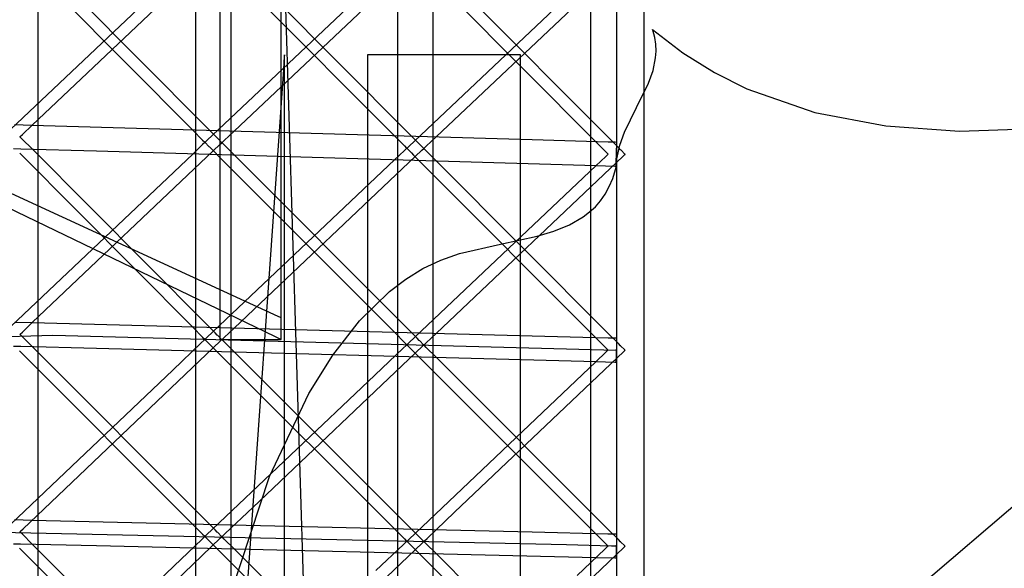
# Model space of a CAD drawing. Extents: x -1.87 to 2.02, y -1.45 to 3.07.
# Tile 21 of 59: x -1.03 to -0.63, y -0.72 to -0.5. Entities that reach past the tile are written whole.
import ezdxf

# ---------------------------------------------------------------- set-up
doc = ezdxf.new("R2010")
doc.units = 0

msp = doc.modelspace()

# ---------------------------------------------------------------- linework, layer by layer
at = {"layer": 'Layer 1', "color": 7, "linetype": 'CONTINUOUS'}
for p, q in [((-1.025359, -1.224739), (-1.025359, -0.10438)), ((-0.947185, -1.225274), (-0.947185, -0.107938)), ((-0.865406, -1.225809), (-0.865406, -0.111497)), ((-0.780024, -1.226345), (-0.780024, -0.115059)), ((-0.926977, -0.566052), (-0.926977, -0.231124)), ((-0.961599, -0.264704), (-0.961599, -1.422997)), ((-0.879819, -0.267815), (-0.879819, -1.382128)), ((-0.801642, -0.270953), (-0.801642, -1.382239)), ((-0.951788, -0.278108), (-0.951788, -0.613036)), ((-0.791134, -0.388714), (-0.791134, -0.679692)), ((-0.903089, -1.203063), (-0.927951, -0.395484)), ((-0.9628, -0.47044), (-1.038834, -0.542393)), ((-1.032841, -0.469956), (-0.962746, -0.540551)), ((-0.957716, -0.538797), (-1.027807, -0.468209)), ((-1.027758, -0.538526), (-0.95173, -0.46658)), ((-0.945975, -0.540918), (-0.869946, -0.469172)), ((-0.881024, -0.473021), (-0.957059, -0.54477)), ((-0.951062, -0.472541), (-0.88097, -0.542943)), ((-0.87594, -0.541185), (-0.946024, -0.47079)), ((-0.794446, -0.543564), (-0.864268, -0.473366)), ((-0.864205, -0.543299), (-0.788469, -0.471757)), ((-0.799535, -0.475603), (-0.875278, -0.547148)), ((-0.869292, -0.475126), (-0.799466, -0.545331)), ((-0.776564, -0.499779), (-0.776565, -0.499762)), ((-0.776565, -0.499762), (-0.764284, -0.509184)), ((-0.776556, -0.499802), (-0.776564, -0.499779)), ((-0.776526, -0.499894), (-0.776556, -0.499802)), ((-0.776466, -0.500079), (-0.776526, -0.499894)), ((-0.7757, -0.502984), (-0.776466, -0.500079)), ((-0.775274, -0.505806), (-0.7757, -0.502984)), ((-0.775158, -0.508552), (-0.775274, -0.505806)), ((-0.925673, -0.51028), (-0.925708, -0.510777)), ((-0.925664, -0.510157), (-0.925673, -0.51028)), ((-0.925662, -0.510128), (-0.925664, -0.510157)), ((-0.925662, -0.510249), (-0.925662, -0.510119)), ((-0.925662, -0.510119), (-0.925662, -0.510119)), ((-0.925662, -0.510119), (-0.925662, -0.51012)), ((-0.925662, -0.51012), (-0.925662, -0.510121)), ((-0.925662, -0.510121), (-0.925662, -0.510128)), ((-0.925662, -0.511228), (-0.925662, -0.510249)), ((-0.892019, -0.510119), (-0.892032, -0.510119)), ((-0.892032, -0.510119), (-0.892032, -0.510119)), ((-0.892032, -0.510119), (-0.892032, -0.510119)), ((-0.892032, -0.510119), (-0.892032, -0.51012)), ((-0.892032, -0.51012), (-0.892032, -0.510125)), ((-0.892032, -0.510125), (-0.892032, -0.510146)), ((-0.892032, -0.510146), (-0.892032, -0.510234)), ((-0.892032, -0.510234), (-0.892032, -0.51059)), ((-0.891924, -0.510119), (-0.892019, -0.510119)), ((-0.891465, -0.510119), (-0.891924, -0.510119)), ((-0.889556, -0.510119), (-0.891465, -0.510119)), ((-0.848992, -0.510119), (-0.889556, -0.510119)), ((-0.832143, -0.510119), (-0.848992, -0.510119)), ((-0.830403, -0.510119), (-0.832143, -0.510119)), ((-0.830038, -0.510119), (-0.830403, -0.510119)), ((-0.830004, -0.510119), (-0.830038, -0.510119)), ((-0.829995, -0.510119), (-0.830004, -0.510119)), ((-0.829993, -0.510119), (-0.829995, -0.510119)), ((-0.829992, -0.510119), (-0.829993, -0.510119)), ((-0.829993, -0.510119), (-0.829993, -0.510119)), ((-0.829992, -0.51012), (-0.829992, -0.510119)), ((-0.829992, -0.510119), (-0.829992, -0.510119)), ((-0.829992, -0.510305), (-0.829992, -0.51012)), ((-0.829992, -0.511704), (-0.829992, -0.510305)), ((-0.77532, -0.511232), (-0.775158, -0.508552)), ((-0.764284, -0.509184), (-0.751542, -0.517148)), ((-0.925708, -0.510777), (-0.926075, -0.516038)), ((-0.925662, -0.515958), (-0.925662, -0.511228)), ((-0.892032, -0.51059), (-0.892032, -0.514351)), ((-0.829992, -0.51846), (-0.829992, -0.511704)), ((-0.776361, -0.516428), (-0.77532, -0.511232)), ((-0.926075, -0.516038), (-0.927827, -0.541105)), ((-0.925662, -0.535618), (-0.925662, -0.515958)), ((-0.892032, -0.514351), (-0.892032, -0.532276)), ((-0.778153, -0.521463), (-0.776361, -0.516428)), ((-0.751542, -0.517148), (-0.738372, -0.52376)), ((-0.829992, -0.546546), (-0.829992, -0.51846)), ((-0.783015, -0.531329), (-0.778153, -0.521463)), ((-0.738372, -0.52376), (-0.710879, -0.533352)), ((-0.892032, -0.532276), (-0.892032, -0.705819)), ((-0.787956, -0.541389), (-0.783015, -0.531329)), ((-0.710879, -0.533352), (-0.682068, -0.53881)), ((-0.925662, -0.953436), (-0.925662, -0.535618)), ((-1.0279, -0.538612), (-1.03489, -0.538408)), ((-1.031765, -0.542318), (-1.027758, -0.538526)), ((-0.825345, -0.544502), (-1.0279, -0.538612)), ((-0.962746, -0.540551), (-0.958765, -0.54456)), ((-0.953676, -0.542866), (-0.957716, -0.538797)), ((-0.949982, -0.544699), (-0.945975, -0.540918)), ((-0.927827, -0.541105), (-0.94479, -0.783803)), ((-0.8719, -0.545243), (-0.87594, -0.541185)), ((-0.789846, -0.546666), (-0.787956, -0.541389)), ((-0.682068, -0.53881), (-0.652204, -0.540983)), ((-0.652204, -0.540983), (-0.590369, -0.538869)), ((-1.032729, -0.54323), (-1.032728, -0.543229)), ((-1.032728, -0.54323), (-1.032729, -0.54323)), ((-1.032729, -0.54323), (-1.032729, -0.54323)), ((-1.032728, -0.543229), (-1.032727, -0.543228)), ((-1.032725, -0.543233), (-1.032728, -0.54323)), ((-1.032727, -0.543228), (-1.032723, -0.543224)), ((-1.032708, -0.543251), (-1.032725, -0.543233)), ((-1.032723, -0.543224), (-1.032703, -0.543205)), ((-1.032632, -0.543327), (-1.032708, -0.543251)), ((-1.032703, -0.543205), (-1.032622, -0.543129)), ((-1.031794, -0.544168), (-1.032632, -0.543327)), ((-1.032622, -0.543129), (-1.031765, -0.542318)), ((-1.027818, -0.548163), (-1.031794, -0.544168)), ((-0.957933, -0.545605), (-0.958787, -0.546416)), ((-0.958765, -0.54456), (-0.957925, -0.545406)), ((-0.957852, -0.545529), (-0.957933, -0.545605)), ((-0.957925, -0.545406), (-0.957848, -0.545484)), ((-0.957833, -0.54551), (-0.957852, -0.545529)), ((-0.957848, -0.545484), (-0.957831, -0.545501)), ((-0.957838, -0.545505), (-0.957839, -0.545505)), ((-0.957839, -0.545505), (-0.957839, -0.545505)), ((-0.957839, -0.545505), (-0.957839, -0.545505)), ((-0.957839, -0.545505), (-0.957839, -0.545505)), ((-0.957839, -0.545505), (-0.957839, -0.545505)), ((-0.957839, -0.545505), (-0.957839, -0.545505)), ((-0.957839, -0.545505), (-0.957839, -0.545505)), ((-0.957839, -0.545505), (-0.957838, -0.545506)), ((-0.957837, -0.545503), (-0.957838, -0.545505)), ((-0.957838, -0.545506), (-0.957837, -0.545508)), ((-0.957781, -0.545451), (-0.957837, -0.545503)), ((-0.957837, -0.545508), (-0.957818, -0.545526)), ((-0.957828, -0.545506), (-0.957833, -0.54551)), ((-0.957831, -0.545501), (-0.957827, -0.545505)), ((-0.957827, -0.545505), (-0.957828, -0.545506)), ((-0.957827, -0.545505), (-0.957827, -0.545505)), ((-0.957827, -0.545505), (-0.957827, -0.545505)), ((-0.957827, -0.545505), (-0.957827, -0.545505)), ((-0.957818, -0.545526), (-0.95773, -0.545614)), ((-0.957059, -0.54477), (-0.957781, -0.545451)), ((-0.95773, -0.545614), (-0.9562, -0.547144)), ((-0.952802, -0.543746), (-0.953676, -0.542866)), ((-0.952578, -0.543972), (-0.952802, -0.543746)), ((-0.951064, -0.545499), (-0.952578, -0.543972)), ((-0.95173, -0.54634), (-0.951014, -0.545662)), ((-0.950978, -0.545587), (-0.951064, -0.545499)), ((-0.951014, -0.545662), (-0.950959, -0.54561)), ((-0.950959, -0.545605), (-0.950978, -0.545587)), ((-0.950958, -0.545607), (-0.950959, -0.545605)), ((-0.950959, -0.54561), (-0.950957, -0.545608)), ((-0.950957, -0.545607), (-0.950958, -0.545607)), ((-0.950957, -0.545608), (-0.950957, -0.545607)), ((-0.950957, -0.545608), (-0.950957, -0.545608)), ((-0.950957, -0.545608), (-0.950957, -0.545608)), ((-0.950957, -0.545608), (-0.950957, -0.545608)), ((-0.950957, -0.545608), (-0.950957, -0.545608)), ((-0.950957, -0.545608), (-0.950957, -0.545608)), ((-0.950957, -0.545608), (-0.950957, -0.545608)), ((-0.950945, -0.545607), (-0.950944, -0.545606)), ((-0.950945, -0.545608), (-0.950945, -0.545607)), ((-0.950941, -0.545611), (-0.950945, -0.545608)), ((-0.950945, -0.545608), (-0.950945, -0.545608)), ((-0.950945, -0.545608), (-0.950945, -0.545608)), ((-0.950944, -0.545606), (-0.950939, -0.545602)), ((-0.950924, -0.545628), (-0.950941, -0.545611)), ((-0.950939, -0.545602), (-0.95092, -0.545583)), ((-0.950848, -0.545705), (-0.950924, -0.545628)), ((-0.95092, -0.545583), (-0.950838, -0.545507)), ((-0.950011, -0.546544), (-0.950848, -0.545705)), ((-0.950838, -0.545507), (-0.949982, -0.544699)), ((-0.88097, -0.542943), (-0.876989, -0.546941)), ((-0.871026, -0.546121), (-0.8719, -0.545243)), ((-0.870801, -0.546346), (-0.871026, -0.546121)), ((-0.868202, -0.547075), (-0.864205, -0.543299)), ((-0.794581, -0.545397), (-0.825345, -0.544502)), ((-0.799466, -0.545331), (-0.795503, -0.549316)), ((-0.791668, -0.545482), (-0.794581, -0.545397)), ((-0.790419, -0.547613), (-0.794446, -0.543564)), ((-0.791068, -0.545499), (-0.791668, -0.545482)), ((-0.791233, -0.553757), (-0.791002, -0.54582)), ((-0.791011, -0.545501), (-0.791068, -0.545499)), ((-0.790997, -0.545501), (-0.791011, -0.545501)), ((-0.791002, -0.54582), (-0.790993, -0.545522)), ((-0.790993, -0.545501), (-0.790997, -0.545501)), ((-0.790992, -0.545501), (-0.790993, -0.545501)), ((-0.790993, -0.545501), (-0.790993, -0.545501)), ((-0.790993, -0.545522), (-0.790992, -0.545503)), ((-0.790992, -0.545503), (-0.790992, -0.545501)), ((-0.790992, -0.545501), (-0.790992, -0.545501)), ((-0.790992, -0.545501), (-0.790992, -0.545501)), ((-0.790992, -0.545501), (-0.790992, -0.545501)), ((-0.790992, -0.545501), (-0.790992, -0.545501)), ((-0.790992, -0.545501), (-0.790992, -0.545501)), ((-0.96279, -0.550215), (-1.038835, -0.622377)), ((-1.035341, -0.548009), (-1.032432, -0.548094)), ((-1.032842, -0.549922), (-0.962751, -0.620327)), ((-1.032432, -0.548094), (-1.001704, -0.548987)), ((-0.95773, -0.618564), (-1.027818, -0.548163)), ((-1.027753, -0.618484), (-0.95173, -0.54634)), ((-1.001704, -0.548987), (-0.79939, -0.554868)), ((-0.958787, -0.546416), (-0.96279, -0.550215)), ((-0.9562, -0.547144), (-0.955975, -0.547369)), ((-0.955975, -0.547369), (-0.955101, -0.548245)), ((-0.955101, -0.548245), (-0.951063, -0.55229)), ((-0.946034, -0.550527), (-0.950011, -0.546544)), ((-0.94597, -0.62066), (-0.869944, -0.548719)), ((-0.877011, -0.548791), (-0.881015, -0.552579)), ((-0.876157, -0.547983), (-0.877011, -0.548791)), ((-0.876989, -0.546941), (-0.87615, -0.547785)), ((-0.876076, -0.547907), (-0.876157, -0.547983)), ((-0.87615, -0.547785), (-0.876073, -0.547862)), ((-0.876057, -0.547888), (-0.876076, -0.547907)), ((-0.876073, -0.547862), (-0.876055, -0.547879)), ((-0.876052, -0.547884), (-0.876057, -0.547888)), ((-0.876055, -0.547879), (-0.876052, -0.547883)), ((-0.876053, -0.547881), (-0.876055, -0.547883)), ((-0.876055, -0.547883), (-0.876055, -0.547883)), ((-0.876055, -0.547883), (-0.876055, -0.547883)), ((-0.876055, -0.547883), (-0.876055, -0.547883)), ((-0.876055, -0.547883), (-0.876055, -0.547883)), ((-0.876055, -0.547883), (-0.876055, -0.547883)), ((-0.876055, -0.547883), (-0.876055, -0.547883)), ((-0.876055, -0.547883), (-0.876055, -0.547883)), ((-0.876055, -0.547883), (-0.876055, -0.547884)), ((-0.876055, -0.547884), (-0.876053, -0.547885)), ((-0.875998, -0.547829), (-0.876053, -0.547881)), ((-0.876053, -0.547885), (-0.876034, -0.547904)), ((-0.876052, -0.547883), (-0.876052, -0.547883)), ((-0.876052, -0.547883), (-0.876051, -0.547883)), ((-0.876051, -0.547883), (-0.876052, -0.547883)), ((-0.876052, -0.547883), (-0.876052, -0.547884)), ((-0.876034, -0.547904), (-0.875947, -0.547992)), ((-0.875278, -0.547148), (-0.875998, -0.547829)), ((-0.875947, -0.547992), (-0.87442, -0.549523)), ((-0.87442, -0.549523), (-0.874194, -0.549749)), ((-0.874194, -0.549749), (-0.873321, -0.550624)), ((-0.869278, -0.547877), (-0.870801, -0.546346)), ((-0.869944, -0.548719), (-0.869227, -0.54804)), ((-0.86919, -0.547964), (-0.869278, -0.547877)), ((-0.869227, -0.54804), (-0.869172, -0.547988)), ((-0.869172, -0.547983), (-0.86919, -0.547964)), ((-0.86917, -0.547985), (-0.869172, -0.547983)), ((-0.869172, -0.547988), (-0.86917, -0.547986)), ((-0.86917, -0.547986), (-0.86917, -0.547985)), ((-0.86917, -0.547985), (-0.86917, -0.547985)), ((-0.86917, -0.547985), (-0.86917, -0.547985)), ((-0.86917, -0.547985), (-0.86917, -0.547985)), ((-0.86917, -0.547985), (-0.86917, -0.547985)), ((-0.86917, -0.547986), (-0.86917, -0.547986)), ((-0.86917, -0.547986), (-0.86917, -0.547986)), ((-0.86917, -0.547986), (-0.86917, -0.547986)), ((-0.869166, -0.547986), (-0.869166, -0.547985)), ((-0.869166, -0.547985), (-0.869165, -0.547985)), ((-0.869165, -0.547986), (-0.869166, -0.547986)), ((-0.869165, -0.547985), (-0.869164, -0.547984)), ((-0.869164, -0.547987), (-0.869165, -0.547986)), ((-0.869164, -0.547984), (-0.869159, -0.54798)), ((-0.869159, -0.547992), (-0.869164, -0.547987)), ((-0.869159, -0.54798), (-0.869139, -0.547961)), ((-0.869139, -0.548012), (-0.869159, -0.547992)), ((-0.869139, -0.547961), (-0.869058, -0.547884)), ((-0.869057, -0.548094), (-0.869139, -0.548012)), ((-0.869058, -0.547884), (-0.868202, -0.547075)), ((-0.8682, -0.548954), (-0.869057, -0.548094)), ((-0.864199, -0.552966), (-0.8682, -0.548954)), ((-0.829992, -1.143427), (-0.829992, -0.546546)), ((-0.795503, -0.549316), (-0.794668, -0.550156)), ((-0.794668, -0.550156), (-0.794592, -0.550232)), ((-0.794592, -0.550232), (-0.794575, -0.550249)), ((-0.791025, -0.552201), (-0.789846, -0.546666)), ((-0.789546, -0.54849), (-0.790419, -0.547613)), ((-0.789321, -0.548716), (-0.789546, -0.54849)), ((-0.787801, -0.550243), (-0.789321, -0.548716)), ((-0.881015, -0.552579), (-0.95706, -0.624537)), ((-0.951063, -0.55229), (-0.880975, -0.622506)), ((-0.87595, -0.620736), (-0.946034, -0.550527)), ((-0.873321, -0.550624), (-0.869292, -0.554664)), ((-0.864204, -0.622829), (-0.788468, -0.551085)), ((-0.79438, -0.622981), (-0.864199, -0.552966)), ((-0.795529, -0.551161), (-0.799521, -0.554941)), ((-0.794677, -0.550354), (-0.795529, -0.551161)), ((-0.794596, -0.550277), (-0.794677, -0.550354)), ((-0.794577, -0.550259), (-0.794596, -0.550277)), ((-0.794572, -0.550254), (-0.794577, -0.550259)), ((-0.794575, -0.550249), (-0.794572, -0.550253)), ((-0.794572, -0.550253), (-0.794571, -0.550253)), ((-0.794571, -0.550253), (-0.794572, -0.550254)), ((-0.794571, -0.550253), (-0.794571, -0.550253)), ((-0.794571, -0.550253), (-0.794571, -0.550253)), ((-0.791271, -0.555086), (-0.791025, -0.552201)), ((-0.791268, -0.554963), (-0.791233, -0.553757)), ((-0.788468, -0.551085), (-0.78775, -0.550406)), ((-0.787714, -0.550331), (-0.787801, -0.550243)), ((-0.78775, -0.550406), (-0.787695, -0.550354)), ((-0.787696, -0.550349), (-0.787714, -0.550331)), ((-0.787694, -0.550351), (-0.787696, -0.550349)), ((-0.787695, -0.550354), (-0.787694, -0.550352)), ((-0.787693, -0.550352), (-0.787694, -0.550351)), ((-0.787694, -0.550352), (-0.787693, -0.550352)), ((-0.787693, -0.550352), (-0.787693, -0.550352)), ((-0.787693, -0.550352), (-0.787693, -0.550352)), ((-0.787693, -0.550352), (-0.787693, -0.550352)), ((-0.787693, -0.550352), (-0.787693, -0.550352)), ((-0.787693, -0.550352), (-0.787693, -0.550352)), ((-0.787693, -0.550352), (-0.787693, -0.550352)), ((-1.02752, -0.570244), (-1.059524, -0.555503)), ((-0.799521, -0.554941), (-0.875279, -0.626701)), ((-0.869292, -0.554664), (-0.799466, -0.624679)), ((-0.79939, -0.554868), (-0.791808, -0.555088)), ((-0.792693, -0.560095), (-0.791583, -0.556425)), ((-0.791808, -0.555088), (-0.791306, -0.555103)), ((-0.791583, -0.556425), (-0.79135, -0.555451)), ((-0.79135, -0.555451), (-0.791294, -0.555204)), ((-0.791306, -0.555103), (-0.791274, -0.555104)), ((-0.791294, -0.555204), (-0.79128, -0.555142)), ((-0.79128, -0.555142), (-0.791274, -0.555111)), ((-0.791274, -0.555111), (-0.791271, -0.555086)), ((-0.791274, -0.555104), (-0.791272, -0.555104)), ((-0.791272, -0.555101), (-0.791271, -0.555077)), ((-0.791272, -0.555103), (-0.791272, -0.555101)), ((-0.791272, -0.555104), (-0.791272, -0.555103)), ((-0.791272, -0.555103), (-0.791272, -0.555103)), ((-0.791272, -0.555104), (-0.791272, -0.555104)), ((-0.791272, -0.555104), (-0.791272, -0.555104)), ((-0.791272, -0.555104), (-0.791272, -0.555104)), ((-0.791272, -0.555104), (-0.791272, -0.555104)), ((-0.791272, -0.555104), (-0.791272, -0.555104)), ((-0.791272, -0.555104), (-0.791272, -0.555104)), ((-0.791271, -0.555077), (-0.791268, -0.554963)), ((-0.794076, -0.563418), (-0.792693, -0.560095)), ((-0.926977, -0.618503), (-0.926977, -0.566052)), ((-0.795718, -0.566416), (-0.794076, -0.563418)), ((-1.046096, -0.567751), (-0.960398, -0.609168)), ((-0.799723, -0.571528), (-0.797605, -0.569112)), ((-0.797605, -0.569112), (-0.795718, -0.566416)), ((-0.938148, -0.611407), (-1.02752, -0.570244)), ((-0.8046, -0.575609), (-0.80206, -0.573686)), ((-0.80206, -0.573686), (-0.799723, -0.571528)), ((-0.810236, -0.578836), (-0.8046, -0.575609)), ((-0.823348, -0.583444), (-0.816522, -0.581388)), ((-0.816522, -0.581388), (-0.810236, -0.578836)), ((-0.838177, -0.586776), (-0.823348, -0.583444)), ((-0.854711, -0.5905), (-0.838177, -0.586776)), ((-0.8696, -0.59661), (-0.862337, -0.593128)), ((-0.862337, -0.593128), (-0.854711, -0.5905)), ((-0.876508, -0.600879), (-0.8696, -0.59661)), ((-0.883071, -0.605868), (-0.876508, -0.600879)), ((-0.895197, -0.617744), (-0.883071, -0.605868)), ((-0.526638, -0.603971), (-0.688321, -0.742238)), ((-0.960398, -0.609168), (-0.929704, -0.624002)), ((-0.951788, -0.613036), (-0.951788, -0.623858)), ((-0.928105, -0.616033), (-0.938148, -0.611407)), ((-0.927187, -0.616455), (-0.928105, -0.616033)), ((-0.927, -0.616542), (-0.927187, -0.616455)), ((-0.926982, -0.61655), (-0.927, -0.616542)), ((-0.926978, -0.616552), (-0.926982, -0.61655)), ((-0.926977, -0.616552), (-0.926978, -0.616552)), ((-0.926977, -0.616555), (-0.926977, -0.616552)), ((-0.926977, -0.616552), (-0.926977, -0.616552)), ((-0.926977, -0.616552), (-0.926977, -0.616552)), ((-0.926977, -0.616552), (-0.926977, -0.616552)), ((-0.926977, -0.616552), (-0.926977, -0.616552)), ((-0.926977, -0.616552), (-0.926977, -0.616552)), ((-0.926977, -0.616552), (-0.926977, -0.616552)), ((-0.926977, -0.616552), (-0.926977, -0.616552)), ((-0.926977, -0.616568), (-0.926977, -0.616555)), ((-0.926977, -0.616736), (-0.926977, -0.616568)), ((-0.926977, -0.618809), (-0.926977, -0.616736)), ((-0.906048, -0.631705), (-0.895197, -0.617744)), ((-1.027916, -0.61857), (-1.034906, -0.618386)), ((-1.031763, -0.62229), (-1.027753, -0.618484)), ((-0.825361, -0.623924), (-1.027916, -0.61857)), ((-0.962751, -0.620327), (-0.958767, -0.624328)), ((-0.953685, -0.622627), (-0.95773, -0.618564)), ((-0.94998, -0.624454), (-0.94597, -0.62066)), ((-0.926977, -0.623795), (-0.926977, -0.618503)), ((-0.926977, -0.624596), (-0.926977, -0.618809)), ((-0.871905, -0.624788), (-0.87595, -0.620736)), ((-1.053478, -0.62464), (-1.019429, -0.623601)), ((-1.032728, -0.623206), (-1.032729, -0.623206)), ((-1.032729, -0.623206), (-1.032729, -0.623206)), ((-1.032729, -0.623206), (-1.032728, -0.623206)), ((-1.032728, -0.623206), (-1.032727, -0.623205)), ((-1.032725, -0.62321), (-1.032728, -0.623206)), ((-1.032727, -0.623205), (-1.032723, -0.6232)), ((-1.032708, -0.623227), (-1.032725, -0.62321)), ((-1.032723, -0.6232), (-1.032703, -0.623181)), ((-1.032632, -0.623302), (-1.032708, -0.623227)), ((-1.032703, -0.623181), (-1.032621, -0.623104)), ((-1.031796, -0.62414), (-1.032632, -0.623302)), ((-1.032621, -0.623104), (-1.031763, -0.62229)), ((-1.027823, -0.628121), (-1.031796, -0.62414)), ((-1.020233, -0.691291), (-0.951476, -0.625862)), ((-1.019429, -0.623601), (-0.791134, -0.629635)), ((-0.958166, -0.625595), (-0.959337, -0.62671)), ((-0.958767, -0.624328), (-0.957926, -0.625174)), ((-0.95789, -0.625333), (-0.958166, -0.625595)), ((-0.957926, -0.625174), (-0.957849, -0.625251)), ((-0.957834, -0.62528), (-0.95789, -0.625333)), ((-0.957849, -0.625251), (-0.957831, -0.625269)), ((-0.957838, -0.625272), (-0.957839, -0.625273)), ((-0.957839, -0.625273), (-0.957839, -0.625273)), ((-0.957839, -0.625273), (-0.957839, -0.625273)), ((-0.957839, -0.625273), (-0.957839, -0.625273)), ((-0.957839, -0.625273), (-0.957839, -0.625273)), ((-0.957839, -0.625273), (-0.957839, -0.625273)), ((-0.957839, -0.625273), (-0.957839, -0.625273)), ((-0.957839, -0.625273), (-0.957838, -0.625274)), ((-0.957837, -0.625271), (-0.957838, -0.625272)), ((-0.957838, -0.625274), (-0.957833, -0.625278)), ((-0.957781, -0.625218), (-0.957837, -0.625271)), ((-0.957829, -0.625275), (-0.957834, -0.62528)), ((-0.957833, -0.625278), (-0.95781, -0.625302)), ((-0.957831, -0.625269), (-0.957828, -0.625272)), ((-0.957827, -0.625273), (-0.957829, -0.625275)), ((-0.957828, -0.625272), (-0.957827, -0.625273)), ((-0.957827, -0.625273), (-0.957827, -0.625273)), ((-0.957827, -0.625273), (-0.957827, -0.625273)), ((-0.95781, -0.625302), (-0.957565, -0.625546)), ((-0.95706, -0.624537), (-0.957781, -0.625218)), ((-0.957565, -0.625546), (-0.956101, -0.627006)), ((-0.952807, -0.623509), (-0.953685, -0.622627)), ((-0.952582, -0.623735), (-0.952807, -0.623509)), ((-0.951065, -0.625259), (-0.952582, -0.623735)), ((-0.951788, -0.623858), (-0.951788, -0.62532)), ((-0.951788, -0.62532), (-0.951788, -0.62532)), ((-0.951788, -0.62532), (-0.951788, -0.62532)), ((-0.951788, -0.62532), (-0.951788, -0.62532)), ((-0.951788, -0.62532), (-0.951788, -0.62532)), ((-0.951788, -0.62532), (-0.951788, -0.62532)), ((-0.951788, -0.62532), (-0.951788, -0.62532)), ((-0.951788, -0.62532), (-0.951788, -0.62532)), ((-0.951788, -0.62532), (-0.951788, -0.62532)), ((-0.951788, -0.62532), (-0.951788, -0.62532)), ((-0.951788, -0.62532), (-0.951788, -0.62532)), ((-0.951788, -0.62532), (-0.951787, -0.62532)), ((-0.951787, -0.62532), (-0.951786, -0.62532)), ((-0.951786, -0.62532), (-0.95177, -0.62532)), ((-0.95177, -0.62532), (-0.951694, -0.62532)), ((-0.951694, -0.62532), (-0.951371, -0.62532)), ((-0.951476, -0.625862), (-0.950957, -0.625368)), ((-0.951371, -0.62532), (-0.94817, -0.62532)), ((-0.950978, -0.625346), (-0.951065, -0.625259)), ((-0.950959, -0.625365), (-0.950978, -0.625346)), ((-0.950958, -0.625367), (-0.950959, -0.625365)), ((-0.950957, -0.625367), (-0.950958, -0.625367)), ((-0.950957, -0.625368), (-0.950957, -0.625367)), ((-0.950957, -0.625367), (-0.950957, -0.625367)), ((-0.950957, -0.625367), (-0.950957, -0.625367)), ((-0.950957, -0.625367), (-0.950957, -0.625367)), ((-0.950957, -0.625367), (-0.950957, -0.625367)), ((-0.950957, -0.625367), (-0.950957, -0.625367)), ((-0.950957, -0.625367), (-0.950957, -0.625367)), ((-0.950945, -0.625367), (-0.950944, -0.625366)), ((-0.950945, -0.625368), (-0.950945, -0.625367)), ((-0.950945, -0.625367), (-0.950945, -0.625367)), ((-0.950945, -0.625367), (-0.950945, -0.625367)), ((-0.950942, -0.625371), (-0.950945, -0.625368)), ((-0.950944, -0.625366), (-0.950939, -0.625362)), ((-0.950925, -0.625388), (-0.950942, -0.625371)), ((-0.950939, -0.625362), (-0.950919, -0.625343)), ((-0.950849, -0.625464), (-0.950925, -0.625388)), ((-0.950919, -0.625343), (-0.950838, -0.625266)), ((-0.950013, -0.626299), (-0.950849, -0.625464)), ((-0.950838, -0.625266), (-0.94998, -0.624454)), ((-0.94817, -0.62532), (-0.926977, -0.62532)), ((-0.929704, -0.624002), (-0.927211, -0.625207)), ((-0.927211, -0.625207), (-0.927011, -0.625304)), ((-0.927011, -0.625304), (-0.926978, -0.62532)), ((-0.926978, -0.62532), (-0.926977, -0.62532)), ((-0.926977, -0.625037), (-0.926977, -0.623795)), ((-0.926977, -0.625247), (-0.926977, -0.624596)), ((-0.926977, -0.625289), (-0.926977, -0.625037)), ((-0.926977, -0.625306), (-0.926977, -0.625247)), ((-0.926977, -0.625312), (-0.926977, -0.625289)), ((-0.926977, -0.625319), (-0.926977, -0.625306)), ((-0.926977, -0.625318), (-0.926977, -0.625312)), ((-0.926977, -0.62532), (-0.926977, -0.625318)), ((-0.926977, -0.62532), (-0.926977, -0.625319)), ((-0.926977, -0.62532), (-0.926977, -0.62532)), ((-0.926977, -0.62532), (-0.926977, -0.62532)), ((-0.926977, -0.62532), (-0.926977, -0.62532)), ((-0.926977, -0.62532), (-0.926977, -0.62532)), ((-0.926977, -0.62532), (-0.926977, -0.62532)), ((-0.926977, -0.62532), (-0.926977, -0.62532)), ((-0.926977, -0.62532), (-0.926977, -0.62532)), ((-0.926977, -0.62532), (-0.926977, -0.62532)), ((-0.926977, -0.62532), (-0.926977, -0.62532)), ((-0.926977, -0.62532), (-0.926977, -0.62532)), ((-0.926977, -0.62532), (-0.926977, -0.62532)), ((-0.926977, -0.62532), (-0.926977, -0.62532)), ((-0.880975, -0.622506), (-0.876992, -0.626496)), ((-0.871028, -0.625667), (-0.871905, -0.624788)), ((-0.870802, -0.625893), (-0.871028, -0.625667)), ((-0.869278, -0.62742), (-0.870802, -0.625893)), ((-0.868202, -0.626616), (-0.864204, -0.622829)), ((-0.794597, -0.624737), (-0.825361, -0.623924)), ((-0.799466, -0.624679), (-0.795503, -0.628653)), ((-0.791684, -0.624814), (-0.794597, -0.624737)), ((-0.79039, -0.626983), (-0.79438, -0.622981)), ((-0.791084, -0.62483), (-0.791684, -0.624814)), ((-0.791225, -0.633092), (-0.791017, -0.625151)), ((-0.791027, -0.624831), (-0.791084, -0.62483)), ((-0.791013, -0.624832), (-0.791027, -0.624831)), ((-0.791017, -0.625151), (-0.791009, -0.624853)), ((-0.791009, -0.624832), (-0.791013, -0.624832)), ((-0.791008, -0.624832), (-0.791009, -0.624832)), ((-0.791009, -0.624853), (-0.791008, -0.624833)), ((-0.791008, -0.624833), (-0.791008, -0.624832)), ((-0.791008, -0.624832), (-0.791008, -0.624832)), ((-0.791008, -0.624832), (-0.791008, -0.624832)), ((-0.791008, -0.624832), (-0.791008, -0.624832)), ((-0.791008, -0.624832), (-0.791008, -0.624832)), ((-0.791008, -0.624832), (-0.791008, -0.624832)), ((-0.791008, -0.624832), (-0.791008, -0.624832)), ((-1.035353, -0.627988), (-1.032443, -0.628064)), ((-1.032894, -0.629841), (-0.962803, -0.70006)), ((-1.032443, -0.628064), (-1.001713, -0.628877)), ((-0.957738, -0.698336), (-1.027823, -0.628121)), ((-1.001713, -0.628877), (-0.799379, -0.634224)), ((-0.959337, -0.62671), (-0.970838, -0.637655)), ((-0.956101, -0.627006), (-0.956087, -0.62702)), ((-0.956087, -0.62702), (-0.956087, -0.627021)), ((-0.956087, -0.627021), (-0.956086, -0.627022)), ((-0.956086, -0.627022), (-0.956081, -0.627027)), ((-0.956081, -0.627027), (-0.956061, -0.627047)), ((-0.956061, -0.627047), (-0.95598, -0.627128)), ((-0.95598, -0.627128), (-0.955122, -0.627985)), ((-0.955122, -0.627985), (-0.951111, -0.631992)), ((-0.946039, -0.630269), (-0.950013, -0.626299)), ((-0.93845, -0.69327), (-0.869691, -0.628024)), ((-0.877561, -0.628871), (-0.889063, -0.639784)), ((-0.87639, -0.62776), (-0.877561, -0.628871)), ((-0.876992, -0.626496), (-0.87615, -0.627339)), ((-0.876114, -0.627498), (-0.87639, -0.62776)), ((-0.87615, -0.627339), (-0.876073, -0.627416)), ((-0.876058, -0.627445), (-0.876114, -0.627498)), ((-0.876073, -0.627416), (-0.876056, -0.627434)), ((-0.876053, -0.62744), (-0.876058, -0.627445)), ((-0.876056, -0.627434), (-0.876052, -0.627438)), ((-0.876053, -0.627436), (-0.876055, -0.627438)), ((-0.876055, -0.627438), (-0.876055, -0.627438)), ((-0.876055, -0.627438), (-0.876055, -0.627438)), ((-0.876055, -0.627438), (-0.876055, -0.627438)), ((-0.876055, -0.627438), (-0.876055, -0.627438)), ((-0.876055, -0.627438), (-0.876055, -0.627438)), ((-0.876055, -0.627438), (-0.876055, -0.627438)), ((-0.876055, -0.627438), (-0.876055, -0.627438)), ((-0.876055, -0.627438), (-0.876055, -0.627439)), ((-0.876055, -0.627439), (-0.876053, -0.627441)), ((-0.875998, -0.627384), (-0.876053, -0.627436)), ((-0.876052, -0.627439), (-0.876053, -0.62744)), ((-0.876053, -0.627441), (-0.876034, -0.627459)), ((-0.876052, -0.627438), (-0.876051, -0.627438)), ((-0.876051, -0.627438), (-0.876052, -0.627438)), ((-0.876052, -0.627438), (-0.876052, -0.627439)), ((-0.876034, -0.627459), (-0.875947, -0.627546)), ((-0.875279, -0.626701), (-0.875998, -0.627384)), ((-0.875947, -0.627546), (-0.874416, -0.629074)), ((-0.874416, -0.629074), (-0.874193, -0.629297)), ((-0.874193, -0.629297), (-0.873324, -0.630166)), ((-0.869691, -0.628024), (-0.86917, -0.627529)), ((-0.869191, -0.627508), (-0.869278, -0.62742)), ((-0.869172, -0.627526), (-0.869191, -0.627508)), ((-0.86917, -0.627528), (-0.869172, -0.627526)), ((-0.86917, -0.627529), (-0.86917, -0.627528)), ((-0.86917, -0.627529), (-0.86917, -0.627529)), ((-0.86917, -0.627529), (-0.86917, -0.627529)), ((-0.86917, -0.627529), (-0.86917, -0.627529)), ((-0.86917, -0.627529), (-0.86917, -0.627529)), ((-0.86917, -0.627529), (-0.86917, -0.627529)), ((-0.86917, -0.627529), (-0.86917, -0.627529)), ((-0.86917, -0.627529), (-0.86917, -0.627529)), ((-0.869165, -0.627529), (-0.869166, -0.627529)), ((-0.869166, -0.627529), (-0.869166, -0.627529)), ((-0.869166, -0.627529), (-0.869165, -0.627529)), ((-0.869165, -0.627529), (-0.869164, -0.627528)), ((-0.869164, -0.62753), (-0.869165, -0.627529)), ((-0.869164, -0.627528), (-0.869159, -0.627523)), ((-0.869159, -0.627535), (-0.869164, -0.62753)), ((-0.869159, -0.627523), (-0.869139, -0.627504)), ((-0.869139, -0.627555), (-0.869159, -0.627535)), ((-0.869139, -0.627504), (-0.869058, -0.627427)), ((-0.869057, -0.627637), (-0.869139, -0.627555)), ((-0.869058, -0.627427), (-0.868202, -0.626616)), ((-0.8682, -0.628494), (-0.869057, -0.627637)), ((-0.864199, -0.632496), (-0.8682, -0.628494)), ((-0.794677, -0.629689), (-0.795529, -0.630498)), ((-0.795503, -0.628653), (-0.794668, -0.629491)), ((-0.794596, -0.629612), (-0.794677, -0.629689)), ((-0.794668, -0.629491), (-0.794592, -0.629567)), ((-0.794577, -0.629593), (-0.794596, -0.629612)), ((-0.794592, -0.629567), (-0.794575, -0.629584)), ((-0.794572, -0.629589), (-0.794577, -0.629593)), ((-0.794575, -0.629584), (-0.794572, -0.629587)), ((-0.794572, -0.629587), (-0.794571, -0.629588)), ((-0.794571, -0.629588), (-0.794572, -0.629589)), ((-0.794571, -0.629588), (-0.794571, -0.629588)), ((-0.794571, -0.629588), (-0.794571, -0.629588)), ((-0.791134, -0.629635), (-0.791134, -0.629635)), ((-0.791134, -0.629635), (-0.791134, -0.629635)), ((-0.791134, -0.629635), (-0.791134, -0.629635)), ((-0.791134, -0.629635), (-0.791134, -0.629635)), ((-0.791134, -0.629635), (-0.791134, -0.629636)), ((-0.791134, -0.629636), (-0.791134, -0.629638)), ((-0.791134, -0.629638), (-0.791134, -0.629649)), ((-0.791134, -0.629649), (-0.791134, -0.629759)), ((-0.791134, -0.629759), (-0.791134, -0.630297)), ((-0.789539, -0.627837), (-0.79039, -0.626983)), ((-0.789458, -0.627917), (-0.789539, -0.627837)), ((-0.789439, -0.627937), (-0.789458, -0.627917)), ((-0.789434, -0.627941), (-0.789439, -0.627937)), ((-0.789433, -0.627942), (-0.789434, -0.627941)), ((-0.789433, -0.627943), (-0.789433, -0.627942)), ((-0.789419, -0.627957), (-0.789433, -0.627943)), ((-0.787965, -0.62941), (-0.789419, -0.627957)), ((-0.788215, -0.630177), (-0.787694, -0.629683)), ((-0.787722, -0.629654), (-0.787965, -0.62941)), ((-0.787699, -0.629677), (-0.787722, -0.629654)), ((-0.787694, -0.629682), (-0.787699, -0.629677)), ((-0.787694, -0.629683), (-0.787693, -0.629682)), ((-0.787693, -0.629682), (-0.787694, -0.629682)), ((-0.787693, -0.629682), (-0.787693, -0.629682)), ((-0.787693, -0.629682), (-0.787693, -0.629682)), ((-0.787693, -0.629682), (-0.787693, -0.629682)), ((-0.787693, -0.629682), (-0.787693, -0.629682)), ((-0.787693, -0.629682), (-0.787693, -0.629682)), ((-0.787693, -0.629682), (-0.787693, -0.629682)), ((-0.951111, -0.631992), (-0.881027, -0.702018)), ((-0.875959, -0.700291), (-0.946039, -0.630269)), ((-0.915695, -0.647221), (-0.906048, -0.631705)), ((-0.873324, -0.630166), (-0.869303, -0.634187)), ((-0.79438, -0.702325), (-0.864199, -0.632496)), ((-0.856704, -0.695238), (-0.788215, -0.630177)), ((-0.795529, -0.630498), (-0.799521, -0.63429)), ((-0.791256, -0.634298), (-0.791225, -0.633092)), ((-0.791134, -0.630297), (-0.791134, -0.636183)), ((-0.970838, -0.637655), (-1.039103, -0.702616)), ((-0.799521, -0.63429), (-0.875279, -0.706254)), ((-0.869303, -0.634187), (-0.799481, -0.704016)), ((-0.799379, -0.634224), (-0.791797, -0.634424)), ((-0.791797, -0.634424), (-0.791294, -0.634437)), ((-0.791294, -0.634437), (-0.791262, -0.634438)), ((-0.791262, -0.634438), (-0.79126, -0.634438)), ((-0.79126, -0.634435), (-0.791259, -0.634412)), ((-0.79126, -0.634438), (-0.79126, -0.634435)), ((-0.79126, -0.634438), (-0.79126, -0.634438)), ((-0.79126, -0.634438), (-0.79126, -0.634438)), ((-0.79126, -0.634438), (-0.79126, -0.634438)), ((-0.79126, -0.634438), (-0.79126, -0.634438)), ((-0.79126, -0.634438), (-0.79126, -0.634438)), ((-0.79126, -0.634438), (-0.79126, -0.634438)), ((-0.79126, -0.634438), (-0.79126, -0.634438)), ((-0.79126, -0.634438), (-0.79126, -0.634438)), ((-0.791259, -0.634412), (-0.791256, -0.634298)), ((-0.791134, -0.636183), (-0.791134, -0.688553)), ((-0.889063, -0.639784), (-0.95733, -0.704561)), ((-0.931659, -0.680792), (-0.915695, -0.647221)), ((-0.95438, -0.74921), (-0.931659, -0.680792)), ((-0.791134, -0.679692), (-0.791134, -1.380244)), ((-0.791134, -0.688553), (-0.791134, -0.707305)), ((-1.031417, -0.701934), (-1.020233, -0.691291)), ((-0.949633, -0.703882), (-0.93845, -0.69327)), ((-0.867853, -0.705829), (-0.856704, -0.695238)), ((-1.027928, -0.698533), (-1.034918, -0.698367)), ((-0.825372, -0.70335), (-1.027928, -0.698533)), ((-0.962803, -0.70006), (-0.958792, -0.704078)), ((-0.953691, -0.702392), (-0.957738, -0.698336)), ((-0.871911, -0.704335), (-0.875959, -0.700291)), ((-0.811361, -0.708488), (-1.040765, -0.703493)), ((-1.032728, -0.703183), (-1.032729, -0.703182)), ((-1.032729, -0.703182), (-1.032729, -0.703182)), ((-1.032729, -0.703182), (-1.032728, -0.703182)), ((-1.032728, -0.703182), (-1.032727, -0.703181)), ((-1.032727, -0.703184), (-1.032728, -0.703183)), ((-1.032727, -0.703181), (-1.032722, -0.703176)), ((-1.032723, -0.703188), (-1.032727, -0.703184)), ((-1.032702, -0.703208), (-1.032723, -0.703188)), ((-1.032722, -0.703176), (-1.032702, -0.703157)), ((-1.032702, -0.703157), (-1.032483, -0.702948)), ((-1.032621, -0.70329), (-1.032702, -0.703208)), ((-1.031762, -0.704149), (-1.032621, -0.70329)), ((-1.032483, -0.702948), (-1.031417, -0.701934)), ((-1.027749, -0.70816), (-1.031762, -0.704149)), ((-1.020225, -0.771248), (-0.951475, -0.705622)), ((-0.958074, -0.70528), (-0.959142, -0.7063)), ((-0.958792, -0.704078), (-0.957934, -0.704937)), ((-0.957854, -0.705071), (-0.958074, -0.70528)), ((-0.957934, -0.704937), (-0.957853, -0.705019)), ((-0.957834, -0.705051), (-0.957854, -0.705071)), ((-0.957853, -0.705019), (-0.957833, -0.705039)), ((-0.95733, -0.704561), (-0.957839, -0.705044)), ((-0.957839, -0.705044), (-0.957839, -0.705045)), ((-0.957839, -0.705045), (-0.957839, -0.705045)), ((-0.957839, -0.705045), (-0.957839, -0.705045)), ((-0.957839, -0.705045), (-0.957839, -0.705045)), ((-0.957839, -0.705045), (-0.957839, -0.705045)), ((-0.957839, -0.705045), (-0.957839, -0.705045)), ((-0.957839, -0.705045), (-0.957838, -0.705045)), ((-0.957838, -0.705045), (-0.957833, -0.70505)), ((-0.957829, -0.705046), (-0.957834, -0.705051)), ((-0.957833, -0.705039), (-0.957828, -0.705043)), ((-0.957833, -0.70505), (-0.95781, -0.705073)), ((-0.957827, -0.705045), (-0.957829, -0.705046)), ((-0.957828, -0.705043), (-0.957827, -0.705044)), ((-0.957827, -0.705044), (-0.957827, -0.705045)), ((-0.957827, -0.705045), (-0.957827, -0.705045)), ((-0.957827, -0.705045), (-0.957827, -0.705045)), ((-0.95781, -0.705073), (-0.957565, -0.705317)), ((-0.957565, -0.705317), (-0.956101, -0.706774)), ((-0.952812, -0.703272), (-0.953691, -0.702392)), ((-0.952585, -0.703499), (-0.952812, -0.703272)), ((-0.951065, -0.705019), (-0.952585, -0.703499)), ((-0.951475, -0.705622), (-0.950957, -0.705128)), ((-0.950978, -0.705106), (-0.951065, -0.705019)), ((-0.950959, -0.705125), (-0.950978, -0.705106)), ((-0.950958, -0.705127), (-0.950959, -0.705125)), ((-0.950957, -0.705127), (-0.950958, -0.705127)), ((-0.950957, -0.705128), (-0.950957, -0.705127)), ((-0.950957, -0.705127), (-0.950957, -0.705127)), ((-0.950957, -0.705127), (-0.950957, -0.705127)), ((-0.950957, -0.705127), (-0.950957, -0.705127)), ((-0.950957, -0.705127), (-0.950957, -0.705127)), ((-0.950957, -0.705127), (-0.950957, -0.705127)), ((-0.950957, -0.705127), (-0.950957, -0.705127)), ((-0.950945, -0.705127), (-0.950944, -0.705126)), ((-0.950944, -0.705129), (-0.950945, -0.705127)), ((-0.950945, -0.705127), (-0.950945, -0.705127)), ((-0.950945, -0.705127), (-0.950945, -0.705127)), ((-0.950945, -0.705127), (-0.950945, -0.705127)), ((-0.950944, -0.705126), (-0.950939, -0.705121)), ((-0.950939, -0.705133), (-0.950944, -0.705129)), ((-0.950939, -0.705121), (-0.950918, -0.705102)), ((-0.950919, -0.705153), (-0.950939, -0.705133)), ((-0.950837, -0.705235), (-0.950919, -0.705153)), ((-0.950918, -0.705102), (-0.950699, -0.704894)), ((-0.949978, -0.706091), (-0.950837, -0.705235)), ((-0.950699, -0.704894), (-0.949633, -0.703882)), ((-0.881027, -0.702018), (-0.877016, -0.706026)), ((-0.871032, -0.705213), (-0.871911, -0.704335)), ((-0.870805, -0.70544), (-0.871032, -0.705213)), ((-0.869278, -0.706967), (-0.870805, -0.70544)), ((-0.794609, -0.704081), (-0.825372, -0.70335)), ((-0.799481, -0.704016), (-0.79551, -0.707987)), ((-0.791696, -0.704151), (-0.794609, -0.704081)), ((-0.79039, -0.706316), (-0.79438, -0.702325)), ((-0.791095, -0.704165), (-0.791696, -0.704151)), ((-0.791216, -0.712426), (-0.791028, -0.704485)), ((-0.791039, -0.704166), (-0.791095, -0.704165)), ((-0.791024, -0.704166), (-0.791039, -0.704166)), ((-0.791028, -0.704485), (-0.79102, -0.704188)), ((-0.791021, -0.704167), (-0.791024, -0.704166)), ((-0.79102, -0.704167), (-0.791021, -0.704167)), ((-0.79102, -0.704168), (-0.79102, -0.704167)), ((-0.79102, -0.704167), (-0.79102, -0.704167)), ((-0.79102, -0.704167), (-0.79102, -0.704167)), ((-0.79102, -0.704167), (-0.79102, -0.704167)), ((-0.79102, -0.704167), (-0.79102, -0.704167)), ((-0.79102, -0.704167), (-0.79102, -0.704167)), ((-0.79102, -0.704167), (-0.79102, -0.704167)), ((-0.79102, -0.704188), (-0.79102, -0.704168)), ((-1.035364, -0.707966), (-1.032455, -0.708035)), ((-1.032455, -0.708035), (-1.001721, -0.708766)), ((-0.957664, -0.778206), (-1.027749, -0.70816)), ((-1.001721, -0.708766), (-0.799368, -0.71358)), ((-0.959142, -0.7063), (-0.970331, -0.71698)), ((-0.956101, -0.706774), (-0.956087, -0.706788)), ((-0.956087, -0.706788), (-0.956087, -0.706789)), ((-0.956087, -0.706789), (-0.956086, -0.70679)), ((-0.956086, -0.70679), (-0.956081, -0.706794)), ((-0.956081, -0.706794), (-0.956061, -0.706814)), ((-0.956061, -0.706814), (-0.95598, -0.706895)), ((-0.95598, -0.706895), (-0.955124, -0.707748)), ((-0.955124, -0.707748), (-0.951116, -0.711743)), ((-0.945965, -0.710091), (-0.949978, -0.706091)), ((-0.938442, -0.77301), (-0.86969, -0.707571)), ((-0.892032, -0.705819), (-0.892032, -1.123637)), ((-0.877366, -0.708241), (-0.888555, -0.71889)), ((-0.876299, -0.707225), (-0.877366, -0.708241)), ((-0.877016, -0.706026), (-0.876159, -0.706882)), ((-0.876079, -0.707015), (-0.876299, -0.707225)), ((-0.876159, -0.706882), (-0.876077, -0.706964)), ((-0.876058, -0.706996), (-0.876079, -0.707015)), ((-0.876077, -0.706964), (-0.876057, -0.706984)), ((-0.876053, -0.706991), (-0.876058, -0.706996)), ((-0.876057, -0.706984), (-0.876053, -0.706988)), ((-0.876053, -0.706987), (-0.876055, -0.706989)), ((-0.876055, -0.706989), (-0.876055, -0.706989)), ((-0.876055, -0.706989), (-0.876055, -0.706989)), ((-0.876055, -0.706989), (-0.876055, -0.706989)), ((-0.876055, -0.706989), (-0.876055, -0.706989)), ((-0.876055, -0.706989), (-0.876055, -0.706989)), ((-0.876055, -0.706989), (-0.876055, -0.706989)), ((-0.876055, -0.706989), (-0.876055, -0.70699)), ((-0.876055, -0.70699), (-0.876055, -0.70699)), ((-0.876055, -0.70699), (-0.876053, -0.706992)), ((-0.875998, -0.706935), (-0.876053, -0.706987)), ((-0.876053, -0.706988), (-0.876052, -0.706989)), ((-0.876052, -0.70699), (-0.876053, -0.706991)), ((-0.876053, -0.706992), (-0.876034, -0.70701)), ((-0.876052, -0.706989), (-0.876051, -0.706989)), ((-0.876051, -0.706989), (-0.876052, -0.706989)), ((-0.876052, -0.706989), (-0.876052, -0.70699)), ((-0.876034, -0.70701), (-0.875947, -0.707098)), ((-0.875279, -0.706254), (-0.875998, -0.706935)), ((-0.875947, -0.707098), (-0.874416, -0.708625)), ((-0.874416, -0.708625), (-0.874193, -0.708848)), ((-0.874193, -0.708848), (-0.873324, -0.709715)), ((-0.873324, -0.709715), (-0.869303, -0.713726)), ((-0.86969, -0.707571), (-0.86917, -0.707076)), ((-0.869191, -0.707055), (-0.869278, -0.706967)), ((-0.869172, -0.707074), (-0.869191, -0.707055)), ((-0.86917, -0.707075), (-0.869172, -0.707074)), ((-0.86917, -0.707076), (-0.86917, -0.707075)), ((-0.86917, -0.707076), (-0.86917, -0.707076)), ((-0.86917, -0.707076), (-0.86917, -0.707076)), ((-0.86917, -0.707076), (-0.86917, -0.707076)), ((-0.86917, -0.707076), (-0.86917, -0.707076)), ((-0.86917, -0.707076), (-0.86917, -0.707076)), ((-0.86917, -0.707076), (-0.86917, -0.707076)), ((-0.86917, -0.707076), (-0.86917, -0.707076)), ((-0.869165, -0.707077), (-0.869166, -0.707076)), ((-0.869166, -0.707076), (-0.869166, -0.707076)), ((-0.869166, -0.707076), (-0.869165, -0.707076)), ((-0.869165, -0.707076), (-0.869164, -0.707075)), ((-0.869161, -0.70708), (-0.869165, -0.707077)), ((-0.869164, -0.707075), (-0.869159, -0.70707)), ((-0.869144, -0.707098), (-0.869161, -0.70708)), ((-0.869159, -0.70707), (-0.869138, -0.70705)), ((-0.869066, -0.707175), (-0.869144, -0.707098)), ((-0.869138, -0.70705), (-0.868918, -0.706841)), ((-0.868227, -0.708013), (-0.869066, -0.707175)), ((-0.868918, -0.706841), (-0.867853, -0.705829)), ((-0.864256, -0.711974), (-0.868227, -0.708013)), ((-0.856703, -0.774765), (-0.788213, -0.709508)), ((-0.79318, -0.708921), (-0.811361, -0.708488)), ((-0.794819, -0.709162), (-0.795884, -0.710177)), ((-0.79551, -0.707987), (-0.79467, -0.708827)), ((-0.794599, -0.708953), (-0.794819, -0.709162)), ((-0.79467, -0.708827), (-0.794593, -0.708904)), ((-0.794578, -0.708933), (-0.794599, -0.708953)), ((-0.794593, -0.708904), (-0.794575, -0.708922)), ((-0.794573, -0.708928), (-0.794578, -0.708933)), ((-0.794575, -0.708922), (-0.794572, -0.708926)), ((-0.794572, -0.708927), (-0.794573, -0.708928)), ((-0.794572, -0.708926), (-0.794571, -0.708926)), ((-0.794571, -0.708927), (-0.794572, -0.708927)), ((-0.794571, -0.708926), (-0.794571, -0.708927)), ((-0.791517, -0.708961), (-0.79318, -0.708921)), ((-0.791177, -0.708969), (-0.791517, -0.708961)), ((-0.791145, -0.708969), (-0.791177, -0.708969)), ((-0.791137, -0.70897), (-0.791145, -0.708969)), ((-0.791135, -0.70897), (-0.791137, -0.70897)), ((-0.791134, -0.70897), (-0.791135, -0.70897)), ((-0.791134, -0.707305), (-0.791134, -0.708827)), ((-0.791134, -0.708827), (-0.791134, -0.708949)), ((-0.791134, -0.708949), (-0.791134, -0.708969)), ((-0.791134, -0.708969), (-0.791134, -0.70897)), ((-0.791134, -0.70897), (-0.791134, -0.70897)), ((-0.791134, -0.70897), (-0.791134, -0.70897)), ((-0.791134, -0.70897), (-0.791134, -0.70897)), ((-0.791134, -0.70897), (-0.791134, -0.70897)), ((-0.791134, -0.70897), (-0.791134, -0.70897)), ((-0.791134, -0.70897), (-0.791134, -0.70897)), ((-0.791134, -0.70897), (-0.791134, -0.70897)), ((-0.789539, -0.707168), (-0.79039, -0.706316)), ((-0.789458, -0.707248), (-0.789539, -0.707168)), ((-0.789439, -0.707267), (-0.789458, -0.707248)), ((-0.789434, -0.707272), (-0.789439, -0.707267)), ((-0.789433, -0.707273), (-0.789434, -0.707272)), ((-0.789419, -0.707287), (-0.789433, -0.707273)), ((-0.789433, -0.707273), (-0.789433, -0.707273)), ((-0.787965, -0.708741), (-0.789419, -0.707287)), ((-0.788213, -0.709508), (-0.787694, -0.709013)), ((-0.787722, -0.708984), (-0.787965, -0.708741)), ((-0.787699, -0.709008), (-0.787722, -0.708984)), ((-0.787694, -0.709012), (-0.787699, -0.709008)), ((-0.787693, -0.709013), (-0.787694, -0.709012)), ((-0.787694, -0.709013), (-0.787693, -0.709013)), ((-0.787693, -0.709013), (-0.787693, -0.709013)), ((-0.787693, -0.709013), (-0.787693, -0.709013)), ((-0.787693, -0.709013), (-0.787693, -0.709013)), ((-0.787693, -0.709013), (-0.787693, -0.709013)), ((-0.787693, -0.709013), (-0.787693, -0.709013)), ((-0.787693, -0.709013), (-0.787693, -0.709013)), ((-1.032895, -0.709808), (-0.962807, -0.779858)), ((-0.951116, -0.711743), (-0.881031, -0.7816)), ((-0.875884, -0.779944), (-0.945965, -0.710091)), ((-0.794441, -0.781631), (-0.864256, -0.711974)), ((-0.795884, -0.710177), (-0.807035, -0.720802)), ((-0.799368, -0.71358), (-0.791785, -0.71376)), ((-0.791248, -0.713746), (-0.791245, -0.713632)), ((-0.791245, -0.713632), (-0.791216, -0.712426)), ((-0.970331, -0.71698), (-1.03909, -0.782611)), ((-0.869303, -0.713726), (-0.799481, -0.78339)), ((-0.791785, -0.71376), (-0.791282, -0.713772)), ((-0.791282, -0.713772), (-0.79125, -0.713773)), ((-0.79125, -0.713773), (-0.791248, -0.713773)), ((-0.791248, -0.71377), (-0.791248, -0.713746)), ((-0.791248, -0.713772), (-0.791248, -0.71377)), ((-0.791248, -0.713773), (-0.791248, -0.713772)), ((-0.791248, -0.713773), (-0.791248, -0.713773)), ((-0.791248, -0.713773), (-0.791248, -0.713773)), ((-0.791248, -0.713773), (-0.791248, -0.713773)), ((-0.791248, -0.713773), (-0.791248, -0.713773)), ((-0.791248, -0.713773), (-0.791248, -0.713773)), ((-0.791248, -0.713773), (-0.791248, -0.713773)), ((-0.791248, -0.713773), (-0.791248, -0.713773))]:
    msp.add_line(p, q, dxfattribs=at)

doc.saveas('drawing.dxf')
